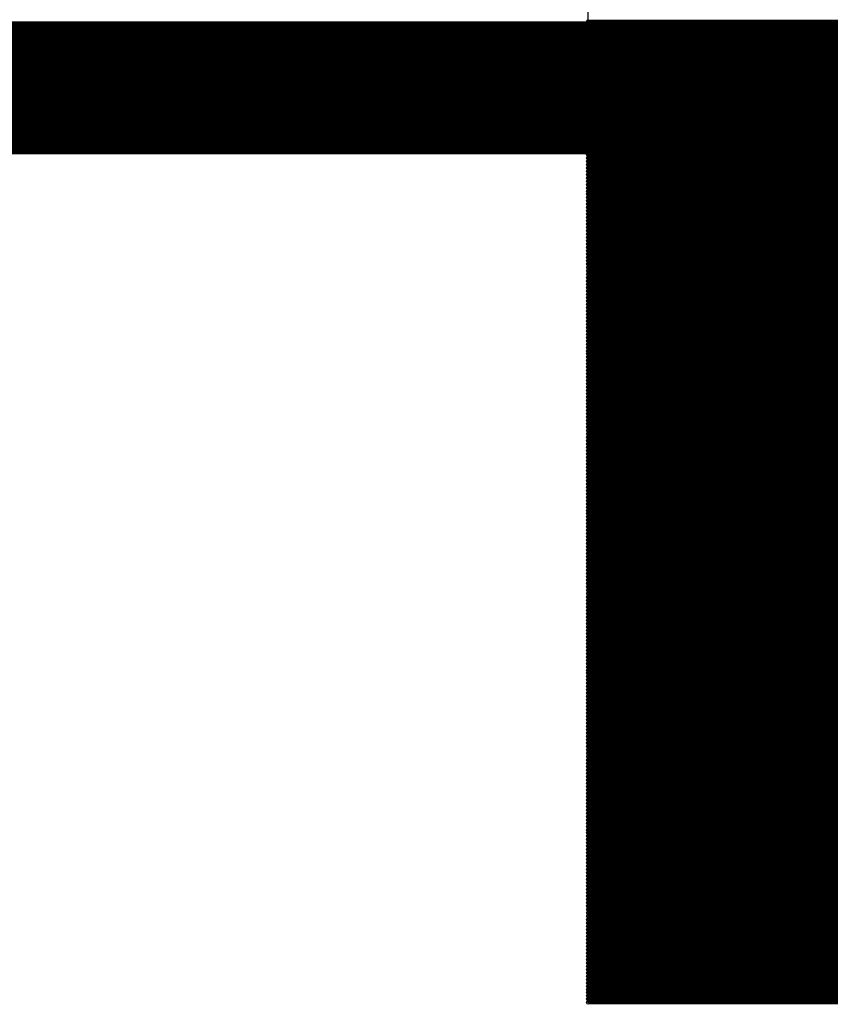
# Model space of a CAD drawing. Extents: x 0 to 23.9, y 0 to 20.7.
# Tile 89 of 127: x 15.54 to 16.159, y 1.561 to 2.313. Entities that reach past the tile are written whole.
import ezdxf

# ---------------------------------------------------------------- set-up
doc = ezdxf.new("R2010")
doc.units = 0
doc.layers.get('0').update_dxf_attribs({"linetype": 'CONTINUOUS'})
doc.layers.add('SEEEDSTUDIOXIAORP2040V1_22_GTO', color=10, linetype='CONTINUOUS')
doc.layers.add('SEEEDSTUDIOXIAORP2040V1_22_GTS', color=9, linetype='CONTINUOUS')

# ---------------------------------------------------------------- blocks, each defined once
blk = doc.blocks.new('ROUND_7')
blk.add_circle((0, 0), 0)
blk = doc.blocks.new('ROUND_8')
blk.add_circle((0, 0), 0.00127)

msp = doc.modelspace()

# ---------------------------------------------------------------- linework, layer by layer
at = {"layer": 'SEEEDSTUDIOXIAORP2040V1_22_GTO', "const_width": 0.1016}
msp.add_lwpolyline([(3.41884, 2.2606), (20.35556, 2.2606)], dxfattribs=at)
at = {"layer": 'SEEEDSTUDIOXIAORP2040V1_22_GTS'}
for points in [[(15.97406, 1.5621), (15.97406, 3.09372)], [(17.9705, 1.5621), (15.97406, 1.5621)]]:
    msp.add_lwpolyline(points, dxfattribs=at)
for points, const_width in [([(3.41884, 2.2606), (20.35556, 2.2606)], 0.1016), ([(17.9705, 2.3114), (15.97406, 2.3114)], 0.00254), ([(15.97406, 2.30886), (17.9705, 2.30886)], 0.00254), ([(17.9705, 2.30632), (15.97406, 2.30632)], 0.00254), ([(15.97406, 2.30378), (17.9705, 2.30378)], 0.00254), ([(17.9705, 2.30124), (15.97406, 2.30124)], 0.00254), ([(15.97406, 2.2987), (17.9705, 2.2987)], 0.00254), ([(17.9705, 2.29616), (15.97406, 2.29616)], 0.00254), ([(15.97406, 2.29362), (17.9705, 2.29362)], 0.00254), ([(17.9705, 2.29108), (15.97406, 2.29108)], 0.00254), ([(15.97406, 2.28854), (17.9705, 2.28854)], 0.00254), ([(17.9705, 2.286), (15.97406, 2.286)], 0.00254), ([(15.97406, 2.28346), (17.9705, 2.28346)], 0.00254), ([(17.9705, 2.28092), (15.97406, 2.28092)], 0.00254), ([(15.97406, 2.27838), (17.9705, 2.27838)], 0.00254), ([(17.9705, 2.27584), (15.97406, 2.27584)], 0.00254), ([(15.97406, 2.2733), (17.9705, 2.2733)], 0.00254), ([(17.9705, 2.27076), (15.97406, 2.27076)], 0.00254), ([(15.97406, 2.26822), (17.9705, 2.26822)], 0.00254), ([(17.9705, 2.26568), (15.97406, 2.26568)], 0.00254), ([(15.97406, 2.26314), (17.9705, 2.26314)], 0.00254), ([(17.9705, 2.2606), (15.97406, 2.2606)], 0.00254), ([(15.97406, 2.25806), (17.9705, 2.25806)], 0.00254), ([(17.9705, 2.25552), (15.97406, 2.25552)], 0.00254), ([(15.97406, 2.25298), (17.9705, 2.25298)], 0.00254), ([(17.9705, 2.25044), (15.97406, 2.25044)], 0.00254), ([(15.97406, 2.2479), (17.9705, 2.2479)], 0.00254), ([(17.9705, 2.24536), (15.97406, 2.24536)], 0.00254), ([(15.97406, 2.24282), (17.9705, 2.24282)], 0.00254), ([(17.9705, 2.24028), (15.97406, 2.24028)], 0.00254), ([(15.97406, 2.23774), (17.9705, 2.23774)], 0.00254), ([(17.9705, 2.2352), (15.97406, 2.2352)], 0.00254), ([(15.97406, 2.23266), (17.9705, 2.23266)], 0.00254), ([(17.9705, 2.23012), (15.97406, 2.23012)], 0.00254), ([(15.97406, 2.22758), (17.9705, 2.22758)], 0.00254), ([(17.9705, 2.22504), (15.97406, 2.22504)], 0.00254), ([(15.97406, 2.2225), (17.9705, 2.2225)], 0.00254), ([(17.9705, 2.21996), (15.97406, 2.21996)], 0.00254), ([(15.97406, 2.21742), (17.9705, 2.21742)], 0.00254), ([(17.9705, 2.21488), (15.97406, 2.21488)], 0.00254), ([(15.97406, 2.21234), (17.9705, 2.21234)], 0.00254), ([(17.9705, 2.2098), (15.97406, 2.2098)], 0.00254), ([(15.97406, 2.20726), (17.9705, 2.20726)], 0.00254), ([(17.9705, 2.20472), (15.97406, 2.20472)], 0.00254), ([(15.97406, 2.20218), (17.9705, 2.20218)], 0.00254), ([(17.9705, 2.19964), (15.97406, 2.19964)], 0.00254), ([(15.97406, 2.1971), (17.9705, 2.1971)], 0.00254), ([(17.9705, 2.19456), (15.97406, 2.19456)], 0.00254), ([(15.97406, 2.19202), (17.9705, 2.19202)], 0.00254), ([(17.9705, 2.18948), (15.97406, 2.18948)], 0.00254), ([(15.97406, 2.18694), (17.9705, 2.18694)], 0.00254), ([(17.9705, 2.1844), (15.97406, 2.1844)], 0.00254), ([(15.97406, 2.18186), (17.9705, 2.18186)], 0.00254), ([(17.9705, 2.17932), (15.97406, 2.17932)], 0.00254), ([(15.97406, 2.17678), (17.9705, 2.17678)], 0.00254), ([(17.9705, 2.17424), (15.97406, 2.17424)], 0.00254), ([(15.97406, 2.1717), (17.9705, 2.1717)], 0.00254), ([(17.9705, 2.16916), (15.97406, 2.16916)], 0.00254), ([(15.97406, 2.16662), (17.9705, 2.16662)], 0.00254), ([(17.9705, 2.16408), (15.97406, 2.16408)], 0.00254), ([(15.97406, 2.16154), (17.9705, 2.16154)], 0.00254), ([(17.9705, 2.159), (15.97406, 2.159)], 0.00254), ([(15.97406, 2.15646), (17.9705, 2.15646)], 0.00254), ([(17.9705, 2.15392), (15.97406, 2.15392)], 0.00254), ([(15.97406, 2.15138), (17.9705, 2.15138)], 0.00254), ([(17.9705, 2.14884), (15.97406, 2.14884)], 0.00254), ([(15.97406, 2.1463), (17.9705, 2.1463)], 0.00254), ([(17.9705, 2.14376), (15.97406, 2.14376)], 0.00254), ([(15.97406, 2.14122), (17.9705, 2.14122)], 0.00254), ([(17.9705, 2.13868), (15.97406, 2.13868)], 0.00254), ([(15.97406, 2.13614), (17.9705, 2.13614)], 0.00254), ([(17.9705, 2.1336), (15.97406, 2.1336)], 0.00254), ([(15.97406, 2.13106), (17.9705, 2.13106)], 0.00254), ([(15.97406, 2.12852), (17.9705, 2.12852)], 0.00254), ([(17.9705, 2.12852), (15.97406, 2.12852)], 0.00254), ([(17.9705, 2.12598), (15.97406, 2.12598)], 0.00254), ([(15.97406, 2.12344), (17.9705, 2.12344)], 0.00254), ([(17.9705, 2.1209), (15.97406, 2.1209)], 0.00254), ([(15.97406, 2.11836), (17.9705, 2.11836)], 0.00254), ([(17.9705, 2.11582), (15.97406, 2.11582)], 0.00254), ([(15.97406, 2.11328), (17.9705, 2.11328)], 0.00254), ([(17.9705, 2.11074), (15.97406, 2.11074)], 0.00254), ([(15.97406, 2.1082), (17.9705, 2.1082)], 0.00254), ([(17.9705, 2.10566), (15.97406, 2.10566)], 0.00254), ([(15.97406, 2.10312), (17.9705, 2.10312)], 0.00254), ([(17.9705, 2.10058), (15.97406, 2.10058)], 0.00254), ([(15.97406, 2.09804), (17.9705, 2.09804)], 0.00254), ([(17.9705, 2.0955), (15.97406, 2.0955)], 0.00254), ([(15.97406, 2.09296), (17.9705, 2.09296)], 0.00254), ([(17.9705, 2.09042), (15.97406, 2.09042)], 0.00254), ([(15.97406, 2.08788), (17.9705, 2.08788)], 0.00254), ([(17.9705, 2.08534), (15.97406, 2.08534)], 0.00254), ([(15.97406, 2.0828), (17.9705, 2.0828)], 0.00254), ([(17.9705, 2.08026), (15.97406, 2.08026)], 0.00254), ([(15.97406, 2.07772), (17.9705, 2.07772)], 0.00254), ([(17.9705, 2.07518), (15.97406, 2.07518)], 0.00254), ([(15.97406, 2.07264), (17.9705, 2.07264)], 0.00254), ([(17.9705, 2.0701), (15.97406, 2.0701)], 0.00254), ([(15.97406, 2.06756), (17.9705, 2.06756)], 0.00254), ([(17.9705, 2.06502), (15.97406, 2.06502)], 0.00254), ([(15.97406, 2.06248), (17.9705, 2.06248)], 0.00254), ([(17.9705, 2.05994), (15.97406, 2.05994)], 0.00254), ([(15.97406, 2.0574), (17.9705, 2.0574)], 0.00254), ([(17.9705, 2.05486), (15.97406, 2.05486)], 0.00254), ([(15.97406, 2.05232), (17.9705, 2.05232)], 0.00254), ([(17.9705, 2.04978), (15.97406, 2.04978)], 0.00254), ([(15.97406, 2.04724), (17.9705, 2.04724)], 0.00254), ([(17.9705, 2.0447), (15.97406, 2.0447)], 0.00254), ([(15.97406, 2.04216), (17.9705, 2.04216)], 0.00254), ([(17.9705, 2.03962), (15.97406, 2.03962)], 0.00254), ([(15.97406, 2.03708), (17.9705, 2.03708)], 0.00254), ([(17.9705, 2.03454), (15.97406, 2.03454)], 0.00254), ([(15.97406, 2.032), (17.9705, 2.032)], 0.00254), ([(17.9705, 2.02946), (15.97406, 2.02946)], 0.00254), ([(15.97406, 2.02692), (17.9705, 2.02692)], 0.00254), ([(17.9705, 2.02438), (15.97406, 2.02438)], 0.00254), ([(15.97406, 2.02184), (17.9705, 2.02184)], 0.00254), ([(17.9705, 2.0193), (15.97406, 2.0193)], 0.00254), ([(15.97406, 2.01676), (17.9705, 2.01676)], 0.00254), ([(17.9705, 2.01422), (15.97406, 2.01422)], 0.00254), ([(15.97406, 2.01168), (17.9705, 2.01168)], 0.00254), ([(17.9705, 2.00914), (15.97406, 2.00914)], 0.00254), ([(15.97406, 2.0066), (17.9705, 2.0066)], 0.00254), ([(17.9705, 2.00406), (15.97406, 2.00406)], 0.00254), ([(15.97406, 2.00152), (17.9705, 2.00152)], 0.00254), ([(17.9705, 1.99898), (15.97406, 1.99898)], 0.00254), ([(15.97406, 1.99644), (17.9705, 1.99644)], 0.00254), ([(17.9705, 1.9939), (15.97406, 1.9939)], 0.00254), ([(15.97406, 1.99136), (17.9705, 1.99136)], 0.00254), ([(17.9705, 1.98882), (15.97406, 1.98882)], 0.00254), ([(15.97406, 1.98628), (17.9705, 1.98628)], 0.00254), ([(17.9705, 1.98374), (15.97406, 1.98374)], 0.00254), ([(15.97406, 1.9812), (17.9705, 1.9812)], 0.00254), ([(17.9705, 1.97866), (15.97406, 1.97866)], 0.00254), ([(15.97406, 1.97612), (17.9705, 1.97612)], 0.00254), ([(17.9705, 1.97358), (15.97406, 1.97358)], 0.00254), ([(15.97406, 1.97104), (17.9705, 1.97104)], 0.00254), ([(17.9705, 1.9685), (15.97406, 1.9685)], 0.00254), ([(15.97406, 1.96596), (17.9705, 1.96596)], 0.00254), ([(17.9705, 1.96342), (15.97406, 1.96342)], 0.00254), ([(15.97406, 1.96088), (17.9705, 1.96088)], 0.00254), ([(17.9705, 1.95834), (15.97406, 1.95834)], 0.00254), ([(15.97406, 1.9558), (17.9705, 1.9558)], 0.00254), ([(17.9705, 1.95326), (15.97406, 1.95326)], 0.00254), ([(15.97406, 1.95072), (17.9705, 1.95072)], 0.00254), ([(17.9705, 1.94818), (15.97406, 1.94818)], 0.00254), ([(15.97406, 1.94564), (17.9705, 1.94564)], 0.00254), ([(17.9705, 1.9431), (15.97406, 1.9431)], 0.00254), ([(15.97406, 1.94056), (17.9705, 1.94056)], 0.00254), ([(17.9705, 1.93802), (15.97406, 1.93802)], 0.00254), ([(15.97406, 1.93548), (17.9705, 1.93548)], 0.00254), ([(17.9705, 1.93294), (15.97406, 1.93294)], 0.00254), ([(15.97406, 1.9304), (17.9705, 1.9304)], 0.00254), ([(17.9705, 1.92786), (15.97406, 1.92786)], 0.00254), ([(15.97406, 1.92532), (17.9705, 1.92532)], 0.00254), ([(17.9705, 1.92278), (15.97406, 1.92278)], 0.00254), ([(15.97406, 1.92024), (17.9705, 1.92024)], 0.00254), ([(17.9705, 1.9177), (15.97406, 1.9177)], 0.00254), ([(15.97406, 1.91516), (17.9705, 1.91516)], 0.00254), ([(17.9705, 1.91262), (15.97406, 1.91262)], 0.00254), ([(15.97406, 1.91008), (17.9705, 1.91008)], 0.00254), ([(17.9705, 1.90754), (15.97406, 1.90754)], 0.00254), ([(15.97406, 1.905), (17.9705, 1.905)], 0.00254), ([(17.9705, 1.90246), (15.97406, 1.90246)], 0.00254), ([(15.97406, 1.89992), (17.9705, 1.89992)], 0.00254), ([(17.9705, 1.89738), (15.97406, 1.89738)], 0.00254), ([(15.97406, 1.89484), (17.9705, 1.89484)], 0.00254), ([(17.9705, 1.8923), (15.97406, 1.8923)], 0.00254), ([(15.97406, 1.88976), (17.9705, 1.88976)], 0.00254), ([(17.9705, 1.88722), (15.97406, 1.88722)], 0.00254), ([(15.97406, 1.88468), (17.9705, 1.88468)], 0.00254), ([(17.9705, 1.88214), (15.97406, 1.88214)], 0.00254), ([(15.97406, 1.8796), (17.9705, 1.8796)], 0.00254), ([(17.9705, 1.87706), (15.97406, 1.87706)], 0.00254), ([(15.97406, 1.87452), (17.9705, 1.87452)], 0.00254), ([(17.9705, 1.87198), (15.97406, 1.87198)], 0.00254), ([(15.97406, 1.86944), (17.9705, 1.86944)], 0.00254), ([(17.9705, 1.8669), (15.97406, 1.8669)], 0.00254), ([(15.97406, 1.86436), (17.9705, 1.86436)], 0.00254), ([(17.9705, 1.86182), (15.97406, 1.86182)], 0.00254), ([(15.97406, 1.85928), (17.9705, 1.85928)], 0.00254), ([(17.9705, 1.85674), (15.97406, 1.85674)], 0.00254), ([(15.97406, 1.8542), (17.9705, 1.8542)], 0.00254), ([(17.9705, 1.85166), (15.97406, 1.85166)], 0.00254), ([(15.97406, 1.84912), (17.9705, 1.84912)], 0.00254), ([(17.9705, 1.84658), (15.97406, 1.84658)], 0.00254), ([(15.97406, 1.84404), (17.9705, 1.84404)], 0.00254), ([(17.9705, 1.8415), (15.97406, 1.8415)], 0.00254), ([(15.97406, 1.83896), (17.9705, 1.83896)], 0.00254), ([(17.9705, 1.83642), (15.97406, 1.83642)], 0.00254), ([(15.97406, 1.83388), (17.9705, 1.83388)], 0.00254), ([(17.9705, 1.83134), (15.97406, 1.83134)], 0.00254), ([(15.97406, 1.8288), (17.9705, 1.8288)], 0.00254), ([(17.9705, 1.82626), (15.97406, 1.82626)], 0.00254), ([(15.97406, 1.82372), (17.9705, 1.82372)], 0.00254), ([(17.9705, 1.82118), (15.97406, 1.82118)], 0.00254), ([(15.97406, 1.81864), (17.9705, 1.81864)], 0.00254), ([(17.9705, 1.8161), (15.97406, 1.8161)], 0.00254), ([(15.97406, 1.81356), (17.9705, 1.81356)], 0.00254), ([(17.9705, 1.81102), (15.97406, 1.81102)], 0.00254), ([(15.97406, 1.80848), (17.9705, 1.80848)], 0.00254), ([(17.9705, 1.80594), (15.97406, 1.80594)], 0.00254), ([(15.97406, 1.8034), (17.9705, 1.8034)], 0.00254), ([(17.9705, 1.80086), (15.97406, 1.80086)], 0.00254), ([(15.97406, 1.79832), (17.9705, 1.79832)], 0.00254), ([(17.9705, 1.79578), (15.97406, 1.79578)], 0.00254), ([(15.97406, 1.79324), (17.9705, 1.79324)], 0.00254), ([(17.9705, 1.7907), (15.97406, 1.7907)], 0.00254), ([(15.97406, 1.78816), (17.9705, 1.78816)], 0.00254), ([(17.9705, 1.78562), (15.97406, 1.78562)], 0.00254), ([(15.97406, 1.78308), (17.9705, 1.78308)], 0.00254), ([(17.9705, 1.78054), (15.97406, 1.78054)], 0.00254), ([(15.97406, 1.778), (17.9705, 1.778)], 0.00254), ([(17.9705, 1.77546), (15.97406, 1.77546)], 0.00254), ([(15.97406, 1.77292), (17.9705, 1.77292)], 0.00254), ([(17.9705, 1.77038), (15.97406, 1.77038)], 0.00254), ([(15.97406, 1.76784), (17.9705, 1.76784)], 0.00254), ([(17.9705, 1.7653), (15.97406, 1.7653)], 0.00254), ([(15.97406, 1.76276), (17.9705, 1.76276)], 0.00254), ([(17.9705, 1.76022), (15.97406, 1.76022)], 0.00254), ([(15.97406, 1.75768), (17.9705, 1.75768)], 0.00254), ([(17.9705, 1.75514), (15.97406, 1.75514)], 0.00254), ([(15.97406, 1.7526), (17.9705, 1.7526)], 0.00254), ([(17.9705, 1.75006), (15.97406, 1.75006)], 0.00254), ([(15.97406, 1.74752), (17.9705, 1.74752)], 0.00254), ([(17.9705, 1.74498), (15.97406, 1.74498)], 0.00254), ([(15.97406, 1.74244), (17.9705, 1.74244)], 0.00254), ([(17.9705, 1.7399), (15.97406, 1.7399)], 0.00254), ([(15.97406, 1.73736), (17.9705, 1.73736)], 0.00254), ([(17.9705, 1.73482), (15.97406, 1.73482)], 0.00254), ([(15.97406, 1.73228), (17.9705, 1.73228)], 0.00254), ([(17.9705, 1.72974), (15.97406, 1.72974)], 0.00254), ([(15.97406, 1.7272), (17.9705, 1.7272)], 0.00254), ([(17.9705, 1.72466), (15.97406, 1.72466)], 0.00254), ([(15.97406, 1.72212), (17.9705, 1.72212)], 0.00254), ([(17.9705, 1.71958), (15.97406, 1.71958)], 0.00254), ([(15.97406, 1.71704), (17.9705, 1.71704)], 0.00254), ([(17.9705, 1.7145), (15.97406, 1.7145)], 0.00254), ([(15.97406, 1.71196), (17.9705, 1.71196)], 0.00254), ([(17.9705, 1.70942), (15.97406, 1.70942)], 0.00254), ([(15.97406, 1.70688), (17.9705, 1.70688)], 0.00254), ([(17.9705, 1.70434), (15.97406, 1.70434)], 0.00254), ([(15.97406, 1.7018), (17.9705, 1.7018)], 0.00254), ([(17.9705, 1.69926), (15.97406, 1.69926)], 0.00254), ([(15.97406, 1.69672), (17.9705, 1.69672)], 0.00254), ([(17.9705, 1.69418), (15.97406, 1.69418)], 0.00254), ([(15.97406, 1.69164), (17.9705, 1.69164)], 0.00254), ([(17.9705, 1.6891), (15.97406, 1.6891)], 0.00254), ([(15.97406, 1.68656), (17.9705, 1.68656)], 0.00254), ([(17.9705, 1.68402), (15.97406, 1.68402)], 0.00254), ([(15.97406, 1.68148), (17.9705, 1.68148)], 0.00254), ([(17.9705, 1.67894), (15.97406, 1.67894)], 0.00254), ([(15.97406, 1.6764), (17.9705, 1.6764)], 0.00254), ([(17.9705, 1.67386), (15.97406, 1.67386)], 0.00254), ([(15.97406, 1.67132), (17.9705, 1.67132)], 0.00254), ([(17.9705, 1.66878), (15.97406, 1.66878)], 0.00254), ([(15.97406, 1.66624), (17.9705, 1.66624)], 0.00254), ([(17.9705, 1.6637), (15.97406, 1.6637)], 0.00254), ([(15.97406, 1.66116), (17.9705, 1.66116)], 0.00254), ([(17.9705, 1.65862), (15.97406, 1.65862)], 0.00254), ([(15.97406, 1.65608), (17.9705, 1.65608)], 0.00254), ([(17.9705, 1.65354), (15.97406, 1.65354)], 0.00254), ([(15.97406, 1.651), (17.9705, 1.651)], 0.00254), ([(17.9705, 1.64846), (15.97406, 1.64846)], 0.00254), ([(15.97406, 1.64592), (17.9705, 1.64592)], 0.00254), ([(17.9705, 1.64338), (15.97406, 1.64338)], 0.00254), ([(15.97406, 1.64084), (17.9705, 1.64084)], 0.00254), ([(17.9705, 1.6383), (15.97406, 1.6383)], 0.00254), ([(15.97406, 1.63576), (17.9705, 1.63576)], 0.00254), ([(17.9705, 1.63322), (15.97406, 1.63322)], 0.00254), ([(15.97406, 1.63068), (17.9705, 1.63068)], 0.00254), ([(17.9705, 1.62814), (15.97406, 1.62814)], 0.00254), ([(15.97406, 1.6256), (17.9705, 1.6256)], 0.00254), ([(17.9705, 1.62306), (15.97406, 1.62306)], 0.00254), ([(15.97406, 1.62052), (17.9705, 1.62052)], 0.00254), ([(17.9705, 1.61798), (15.97406, 1.61798)], 0.00254), ([(15.97406, 1.61544), (17.9705, 1.61544)], 0.00254), ([(17.9705, 1.6129), (15.97406, 1.6129)], 0.00254), ([(15.97406, 1.61036), (17.9705, 1.61036)], 0.00254), ([(17.9705, 1.60782), (15.97406, 1.60782)], 0.00254), ([(15.97406, 1.60528), (17.9705, 1.60528)], 0.00254), ([(17.9705, 1.60274), (15.97406, 1.60274)], 0.00254), ([(15.97406, 1.6002), (17.9705, 1.6002)], 0.00254), ([(17.9705, 1.59766), (15.97406, 1.59766)], 0.00254), ([(15.97406, 1.59512), (17.9705, 1.59512)], 0.00254), ([(17.9705, 1.59258), (15.97406, 1.59258)], 0.00254), ([(15.97406, 1.59004), (17.9705, 1.59004)], 0.00254), ([(17.9705, 1.5875), (15.97406, 1.5875)], 0.00254), ([(15.97406, 1.58496), (17.9705, 1.58496)], 0.00254), ([(17.9705, 1.58242), (15.97406, 1.58242)], 0.00254), ([(15.97406, 1.57988), (17.9705, 1.57988)], 0.00254), ([(17.9705, 1.57734), (15.97406, 1.57734)], 0.00254), ([(15.97406, 1.5748), (17.9705, 1.5748)], 0.00254), ([(17.9705, 1.57226), (15.97406, 1.57226)], 0.00254), ([(15.97406, 1.56972), (17.9705, 1.56972)], 0.00254), ([(17.9705, 1.56718), (15.97406, 1.56718)], 0.00254), ([(15.97406, 1.56464), (17.9705, 1.56464)], 0.00254), ([(17.9705, 1.5621), (15.97406, 1.5621)], 0.00254)]:
    msp.add_lwpolyline(points, dxfattribs=dict(at, const_width=const_width))

# ---------------------------------------------------------------- block references
for name, p in [('ROUND_8', (15.97406, 2.3114)), ('ROUND_8', (15.97406, 2.30886)), ('ROUND_8', (15.97406, 2.30632)), ('ROUND_8', (15.97406, 2.30378)), ('ROUND_8', (15.97406, 2.30124)), ('ROUND_8', (15.97406, 2.2987)), ('ROUND_8', (15.97406, 2.29616)), ('ROUND_8', (15.97406, 2.29362)), ('ROUND_8', (15.97406, 2.29108)), ('ROUND_8', (15.97406, 2.28854)), ('ROUND_8', (15.97406, 2.286)), ('ROUND_8', (15.97406, 2.28346)), ('ROUND_8', (15.97406, 2.28092)), ('ROUND_8', (15.97406, 2.27838)), ('ROUND_8', (15.97406, 2.27584)), ('ROUND_8', (15.97406, 2.2733)), ('ROUND_8', (15.97406, 2.27076)), ('ROUND_8', (15.97406, 2.26822)), ('ROUND_8', (15.97406, 2.26568)), ('ROUND_8', (15.97406, 2.26314)), ('ROUND_8', (15.97406, 2.2606)), ('ROUND_8', (15.97406, 2.25806)), ('ROUND_8', (15.97406, 2.25552)), ('ROUND_8', (15.97406, 2.25298)), ('ROUND_8', (15.97406, 2.25044)), ('ROUND_8', (15.97406, 2.2479)), ('ROUND_8', (15.97406, 2.24536)), ('ROUND_8', (15.97406, 2.24282)), ('ROUND_8', (15.97406, 2.24028)), ('ROUND_8', (15.97406, 2.23774)), ('ROUND_8', (15.97406, 2.2352)), ('ROUND_8', (15.97406, 2.23266)), ('ROUND_8', (15.97406, 2.23012)), ('ROUND_8', (15.97406, 2.22758)), ('ROUND_8', (15.97406, 2.22504)), ('ROUND_8', (15.97406, 2.2225)), ('ROUND_8', (15.97406, 2.21996)), ('ROUND_8', (15.97406, 2.21742)), ('ROUND_8', (15.97406, 2.21488)), ('ROUND_8', (15.97406, 2.21234)), ('ROUND_8', (15.97406, 2.2098)), ('ROUND_8', (15.97406, 2.20726)), ('ROUND_8', (15.97406, 2.20472)), ('ROUND_8', (15.97406, 2.20218)), ('ROUND_8', (15.97406, 2.19964)), ('ROUND_8', (15.97406, 2.1971)), ('ROUND_8', (15.97406, 2.19456)), ('ROUND_8', (15.97406, 2.19202)), ('ROUND_8', (15.97406, 2.18948)), ('ROUND_8', (15.97406, 2.18694)), ('ROUND_8', (15.97406, 2.1844)), ('ROUND_8', (15.97406, 2.18186)), ('ROUND_8', (15.97406, 2.17932)), ('ROUND_8', (15.97406, 2.17678)), ('ROUND_8', (15.97406, 2.17424)), ('ROUND_8', (15.97406, 2.1717)), ('ROUND_8', (15.97406, 2.16916)), ('ROUND_8', (15.97406, 2.16662)), ('ROUND_8', (15.97406, 2.16408)), ('ROUND_8', (15.97406, 2.16154)), ('ROUND_8', (15.97406, 2.159)), ('ROUND_8', (15.97406, 2.15646)), ('ROUND_8', (15.97406, 2.15392)), ('ROUND_8', (15.97406, 2.15138)), ('ROUND_8', (15.97406, 2.14884)), ('ROUND_8', (15.97406, 2.1463)), ('ROUND_8', (15.97406, 2.14376)), ('ROUND_8', (15.97406, 2.14122)), ('ROUND_8', (15.97406, 2.13868)), ('ROUND_8', (15.97406, 2.13614)), ('ROUND_8', (15.97406, 2.1336)), ('ROUND_8', (15.97406, 2.13106)), ('ROUND_8', (15.97406, 2.12852)), ('ROUND_8', (15.97406, 2.12852)), ('ROUND_8', (15.97406, 2.12598)), ('ROUND_8', (15.97406, 2.12344)), ('ROUND_8', (15.97406, 2.1209)), ('ROUND_8', (15.97406, 2.11836)), ('ROUND_8', (15.97406, 2.11582)), ('ROUND_8', (15.97406, 2.11328)), ('ROUND_8', (15.97406, 2.11074)), ('ROUND_8', (15.97406, 2.1082)), ('ROUND_8', (15.97406, 2.10566)), ('ROUND_8', (15.97406, 2.10312)), ('ROUND_8', (15.97406, 2.10058)), ('ROUND_8', (15.97406, 2.09804)), ('ROUND_8', (15.97406, 2.0955)), ('ROUND_8', (15.97406, 2.09296)), ('ROUND_8', (15.97406, 2.09042)), ('ROUND_8', (15.97406, 2.08788)), ('ROUND_8', (15.97406, 2.08534)), ('ROUND_8', (15.97406, 2.0828)), ('ROUND_8', (15.97406, 2.08026)), ('ROUND_8', (15.97406, 2.07772)), ('ROUND_8', (15.97406, 2.07518)), ('ROUND_8', (15.97406, 2.07264)), ('ROUND_8', (15.97406, 2.0701)), ('ROUND_8', (15.97406, 2.06756)), ('ROUND_8', (15.97406, 2.06502)), ('ROUND_8', (15.97406, 2.06248)), ('ROUND_8', (15.97406, 2.05994)), ('ROUND_8', (15.97406, 2.0574)), ('ROUND_8', (15.97406, 2.05486)), ('ROUND_8', (15.97406, 2.05232)), ('ROUND_8', (15.97406, 2.04978)), ('ROUND_8', (15.97406, 2.04724)), ('ROUND_8', (15.97406, 2.0447)), ('ROUND_8', (15.97406, 2.04216)), ('ROUND_8', (15.97406, 2.03962)), ('ROUND_8', (15.97406, 2.03708)), ('ROUND_8', (15.97406, 2.03454)), ('ROUND_8', (15.97406, 2.032)), ('ROUND_8', (15.97406, 2.02946)), ('ROUND_8', (15.97406, 2.02692)), ('ROUND_8', (15.97406, 2.02438)), ('ROUND_8', (15.97406, 2.02184)), ('ROUND_8', (15.97406, 2.0193)), ('ROUND_8', (15.97406, 2.01676)), ('ROUND_8', (15.97406, 2.01422)), ('ROUND_8', (15.97406, 2.01168)), ('ROUND_8', (15.97406, 2.00914)), ('ROUND_8', (15.97406, 2.0066)), ('ROUND_8', (15.97406, 2.00406)), ('ROUND_8', (15.97406, 2.00152)), ('ROUND_8', (15.97406, 1.99898)), ('ROUND_8', (15.97406, 1.99644)), ('ROUND_8', (15.97406, 1.9939)), ('ROUND_8', (15.97406, 1.99136)), ('ROUND_8', (15.97406, 1.98882)), ('ROUND_8', (15.97406, 1.98628)), ('ROUND_8', (15.97406, 1.98374)), ('ROUND_8', (15.97406, 1.9812)), ('ROUND_8', (15.97406, 1.97866)), ('ROUND_8', (15.97406, 1.97612)), ('ROUND_8', (15.97406, 1.97358)), ('ROUND_8', (15.97406, 1.97104)), ('ROUND_8', (15.97406, 1.9685)), ('ROUND_8', (15.97406, 1.96596)), ('ROUND_8', (15.97406, 1.96342)), ('ROUND_8', (15.97406, 1.96088)), ('ROUND_8', (15.97406, 1.95834)), ('ROUND_8', (15.97406, 1.9558)), ('ROUND_8', (15.97406, 1.95326)), ('ROUND_8', (15.97406, 1.95072)), ('ROUND_8', (15.97406, 1.94818)), ('ROUND_8', (15.97406, 1.94564)), ('ROUND_8', (15.97406, 1.9431)), ('ROUND_8', (15.97406, 1.94056)), ('ROUND_8', (15.97406, 1.93802)), ('ROUND_8', (15.97406, 1.93548)), ('ROUND_8', (15.97406, 1.93294)), ('ROUND_8', (15.97406, 1.9304)), ('ROUND_8', (15.97406, 1.92786)), ('ROUND_8', (15.97406, 1.92532)), ('ROUND_8', (15.97406, 1.92278)), ('ROUND_8', (15.97406, 1.92024)), ('ROUND_8', (15.97406, 1.9177)), ('ROUND_8', (15.97406, 1.91516)), ('ROUND_8', (15.97406, 1.91262)), ('ROUND_8', (15.97406, 1.91008)), ('ROUND_8', (15.97406, 1.90754)), ('ROUND_8', (15.97406, 1.905)), ('ROUND_8', (15.97406, 1.90246)), ('ROUND_8', (15.97406, 1.89992)), ('ROUND_8', (15.97406, 1.89738)), ('ROUND_8', (15.97406, 1.89484)), ('ROUND_8', (15.97406, 1.8923)), ('ROUND_8', (15.97406, 1.88976)), ('ROUND_8', (15.97406, 1.88722)), ('ROUND_8', (15.97406, 1.88468)), ('ROUND_8', (15.97406, 1.88214)), ('ROUND_8', (15.97406, 1.8796)), ('ROUND_8', (15.97406, 1.87706)), ('ROUND_8', (15.97406, 1.87452)), ('ROUND_8', (15.97406, 1.87198)), ('ROUND_8', (15.97406, 1.86944)), ('ROUND_8', (15.97406, 1.8669)), ('ROUND_8', (15.97406, 1.86436)), ('ROUND_8', (15.97406, 1.86182)), ('ROUND_8', (15.97406, 1.85928)), ('ROUND_8', (15.97406, 1.85674)), ('ROUND_8', (15.97406, 1.8542)), ('ROUND_8', (15.97406, 1.85166)), ('ROUND_8', (15.97406, 1.84912)), ('ROUND_8', (15.97406, 1.84658)), ('ROUND_8', (15.97406, 1.84404)), ('ROUND_8', (15.97406, 1.8415)), ('ROUND_8', (15.97406, 1.83896)), ('ROUND_8', (15.97406, 1.83642)), ('ROUND_8', (15.97406, 1.83388)), ('ROUND_8', (15.97406, 1.83134)), ('ROUND_8', (15.97406, 1.8288)), ('ROUND_8', (15.97406, 1.82626)), ('ROUND_8', (15.97406, 1.82372)), ('ROUND_8', (15.97406, 1.82118)), ('ROUND_8', (15.97406, 1.81864)), ('ROUND_8', (15.97406, 1.8161)), ('ROUND_8', (15.97406, 1.81356)), ('ROUND_8', (15.97406, 1.81102)), ('ROUND_8', (15.97406, 1.80848)), ('ROUND_8', (15.97406, 1.80594)), ('ROUND_8', (15.97406, 1.8034)), ('ROUND_8', (15.97406, 1.80086)), ('ROUND_8', (15.97406, 1.79832)), ('ROUND_8', (15.97406, 1.79578)), ('ROUND_8', (15.97406, 1.79324)), ('ROUND_8', (15.97406, 1.7907)), ('ROUND_8', (15.97406, 1.78816)), ('ROUND_8', (15.97406, 1.78562)), ('ROUND_8', (15.97406, 1.78308)), ('ROUND_8', (15.97406, 1.78054)), ('ROUND_8', (15.97406, 1.778)), ('ROUND_8', (15.97406, 1.77546)), ('ROUND_8', (15.97406, 1.77292)), ('ROUND_8', (15.97406, 1.77038)), ('ROUND_8', (15.97406, 1.76784)), ('ROUND_8', (15.97406, 1.7653)), ('ROUND_8', (15.97406, 1.76276)), ('ROUND_8', (15.97406, 1.76022)), ('ROUND_8', (15.97406, 1.75768)), ('ROUND_8', (15.97406, 1.75514)), ('ROUND_8', (15.97406, 1.7526)), ('ROUND_8', (15.97406, 1.75006)), ('ROUND_8', (15.97406, 1.74752)), ('ROUND_8', (15.97406, 1.74498)), ('ROUND_8', (15.97406, 1.74244)), ('ROUND_8', (15.97406, 1.7399)), ('ROUND_8', (15.97406, 1.73736)), ('ROUND_8', (15.97406, 1.73482)), ('ROUND_8', (15.97406, 1.73228)), ('ROUND_8', (15.97406, 1.72974)), ('ROUND_8', (15.97406, 1.7272)), ('ROUND_8', (15.97406, 1.72466)), ('ROUND_8', (15.97406, 1.72212)), ('ROUND_8', (15.97406, 1.71958)), ('ROUND_8', (15.97406, 1.71704)), ('ROUND_8', (15.97406, 1.7145)), ('ROUND_8', (15.97406, 1.71196)), ('ROUND_8', (15.97406, 1.70942)), ('ROUND_8', (15.97406, 1.70688)), ('ROUND_8', (15.97406, 1.70434)), ('ROUND_8', (15.97406, 1.7018)), ('ROUND_8', (15.97406, 1.69926)), ('ROUND_8', (15.97406, 1.69672)), ('ROUND_8', (15.97406, 1.69418)), ('ROUND_8', (15.97406, 1.69164)), ('ROUND_8', (15.97406, 1.6891)), ('ROUND_8', (15.97406, 1.68656)), ('ROUND_8', (15.97406, 1.68402)), ('ROUND_8', (15.97406, 1.68148)), ('ROUND_8', (15.97406, 1.67894)), ('ROUND_8', (15.97406, 1.6764)), ('ROUND_8', (15.97406, 1.67386)), ('ROUND_8', (15.97406, 1.67132)), ('ROUND_8', (15.97406, 1.66878)), ('ROUND_8', (15.97406, 1.66624)), ('ROUND_8', (15.97406, 1.6637)), ('ROUND_8', (15.97406, 1.66116)), ('ROUND_8', (15.97406, 1.65862)), ('ROUND_8', (15.97406, 1.65608)), ('ROUND_8', (15.97406, 1.65354)), ('ROUND_8', (15.97406, 1.651)), ('ROUND_8', (15.97406, 1.64846)), ('ROUND_8', (15.97406, 1.64592)), ('ROUND_8', (15.97406, 1.64338)), ('ROUND_8', (15.97406, 1.64084)), ('ROUND_8', (15.97406, 1.6383)), ('ROUND_8', (15.97406, 1.63576)), ('ROUND_8', (15.97406, 1.63322)), ('ROUND_8', (15.97406, 1.63068)), ('ROUND_8', (15.97406, 1.62814)), ('ROUND_8', (15.97406, 1.6256)), ('ROUND_8', (15.97406, 1.62306)), ('ROUND_8', (15.97406, 1.62052)), ('ROUND_8', (15.97406, 1.61798)), ('ROUND_8', (15.97406, 1.61544)), ('ROUND_8', (15.97406, 1.6129)), ('ROUND_8', (15.97406, 1.61036)), ('ROUND_8', (15.97406, 1.60782)), ('ROUND_8', (15.97406, 1.60528)), ('ROUND_8', (15.97406, 1.60274)), ('ROUND_8', (15.97406, 1.6002)), ('ROUND_8', (15.97406, 1.59766)), ('ROUND_8', (15.97406, 1.59512)), ('ROUND_8', (15.97406, 1.59258)), ('ROUND_8', (15.97406, 1.59004)), ('ROUND_8', (15.97406, 1.5875)), ('ROUND_8', (15.97406, 1.58496)), ('ROUND_8', (15.97406, 1.58242)), ('ROUND_8', (15.97406, 1.57988)), ('ROUND_8', (15.97406, 1.57734)), ('ROUND_8', (15.97406, 1.5748)), ('ROUND_8', (15.97406, 1.57226)), ('ROUND_8', (15.97406, 1.56972)), ('ROUND_8', (15.97406, 1.56718)), ('ROUND_8', (15.97406, 1.56464)), ('ROUND_7', (15.97406, 1.5621)), ('ROUND_8', (15.97406, 1.5621))]:
    msp.add_blockref(name, p, dxfattribs=at)

doc.saveas('drawing.dxf')
